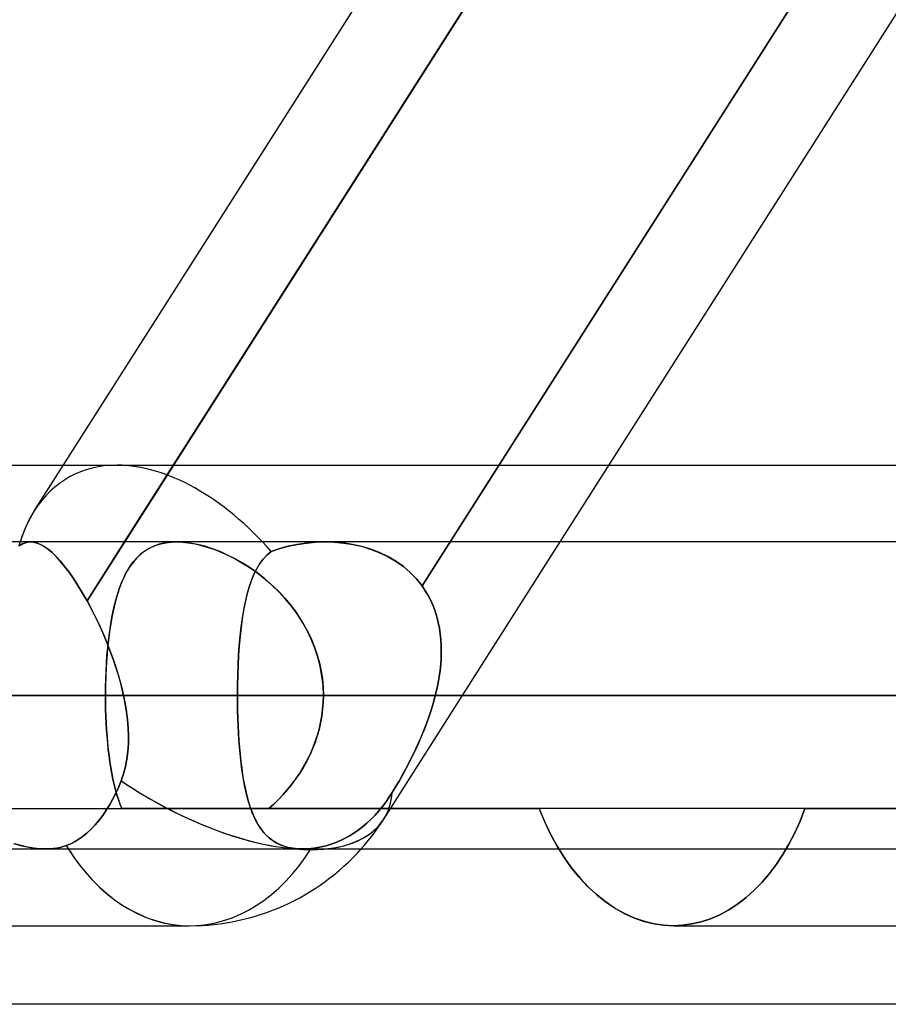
# Model space of a CAD drawing. Header units: millimetres. Extents: x -215 to 215, y -82 to 97.
# Tile 43 of 73: x 39.41 to 43.9, y 14.82 to 19.9. Entities that reach past the tile are written whole.
import ezdxf

# ---------------------------------------------------------------- set-up
doc = ezdxf.new("R2010")
doc.units = ezdxf.units.MM
doc.layers.add('MAIN-1', color=7, linetype='Continuous')
doc.layers.add('MAIN-2', color=7, linetype='Continuous')

msp = doc.modelspace()

# ---------------------------------------------------------------- linework, layer by layer
at = {"layer": 'MAIN-1'}
for p, q in [((39.4897, 17.3654), (43.9813, 24.4188)), ((39.9556, 17.2037), (44.5501, 24.4188)), ((42.2055, 17.2037), (46.7999, 24.4187)), ((32.6922, 17.6), (39.6392, 17.6)), ((42.4578, 17.6), (44.6826, 17.6)), ((119.8772, 17.2037), (-119.8772, 17.2037)), ((120.621, 16.4112), (-120.621, 16.4112)), ((43.9005, 16.4112), (40.5382, 16.4112)), ((-119.8772, 15.6188), (119.8772, 15.6188)), ((42.1982, 15.6188), (42.2328, 15.5647)), ((42.2328, 15.5647), (42.2699, 15.5139)), ((42.2699, 15.5139), (42.3097, 15.4659)), ((42.3097, 15.4659), (42.3519, 15.4212)), ((42.3519, 15.4212), (42.3963, 15.3802)), ((42.3963, 15.3802), (42.4426, 15.3434)), ((42.4426, 15.3434), (42.4904, 15.3112)), ((42.4904, 15.3112), (42.5396, 15.284)), ((42.5396, 15.284), (42.5896, 15.2618)), ((42.5896, 15.2618), (42.6401, 15.2445)), ((37.7469, 15.2225), (40.2915, 15.2225)), ((42.6401, 15.2445), (42.6907, 15.2323)), ((42.6907, 15.2323), (42.7409, 15.2249)), ((42.7409, 15.2249), (42.7904, 15.2225)), ((42.7904, 15.2225), (45.3349, 15.2225)), ((57.06, 14.8169), (-57.06, 14.8169))]:
    msp.add_line(p, q, dxfattribs=at)
msp.add_arc((40.2915, 16.4112), 1.1887, 270, 318.1876, dxfattribs=at)
for major_axis, ratio, start_param, end_param in [((0.6193, -1.1286), 0.602954, -2.819746, -2.620053), ((0, -1.1887), 0.707107, -0.841071, 0), ((-1.0027, 0.6385), 0.473194, 2.415444, 2.589555)]:
    msp.add_ellipse((40.2915, 16.4112), major_axis=major_axis, ratio=ratio, start_param=start_param, end_param=end_param, dxfattribs=at)
at = {"layer": 'MAIN-2'}
for p, q in [((41.492, 16.9766), (46.348, 24.6021)), ((46.348, 24.6021), (41.492, 16.9766)), ((44.6316, 24.5468), (39.7616, 16.8992)), ((39.6392, 17.6), (39.9172, 17.6)), ((39.9172, 17.6), (42.4578, 17.6)), ((39.4189, 17.1894), (39.4093, 17.1835)), ((39.4093, 17.1835), (39.4189, 17.1894)), ((39.4189, 17.1894), (39.4285, 17.1944)), ((39.4285, 17.1943), (39.4189, 17.1894)), ((39.4382, 17.1983), (39.4285, 17.1943)), ((39.4285, 17.1944), (39.4382, 17.1983)), ((39.4481, 17.2012), (39.4382, 17.1983)), ((39.4382, 17.1983), (39.4481, 17.2012)), ((39.458, 17.203), (39.4481, 17.2012)), ((39.4481, 17.2012), (39.458, 17.203)), ((39.4682, 17.2037), (39.458, 17.203)), ((39.458, 17.203), (39.4682, 17.2037)), ((39.4853, 17.2025), (39.4682, 17.2037)), ((39.4682, 17.2037), (39.4854, 17.2025)), ((39.503, 17.1982), (39.4853, 17.2025)), ((39.4854, 17.2025), (39.5032, 17.1982)), ((39.5215, 17.1907), (39.503, 17.1982)), ((39.5032, 17.1982), (39.5216, 17.1906)), ((39.5406, 17.18), (39.5215, 17.1907)), ((39.5216, 17.1906), (39.5407, 17.1799)), ((39.7616, 16.8992), (39.9556, 17.2037)), ((40.1066, 17.1824), (40.082, 17.1707)), ((40.0951, 17.1774), (40.118, 17.1868)), ((40.1333, 17.1917), (40.1066, 17.1824)), ((40.118, 17.1868), (40.1425, 17.1942)), ((40.1619, 17.1984), (40.1333, 17.1917)), ((40.1425, 17.1942), (40.1684, 17.1995)), ((40.1923, 17.2024), (40.1619, 17.1984)), ((40.1684, 17.1995), (40.1957, 17.2027)), ((40.2244, 17.2038), (40.1923, 17.2024)), ((40.1957, 17.2027), (40.2244, 17.2038)), ((40.2244, 17.2038), (40.2547, 17.2027)), ((40.2585, 17.2024), (40.2244, 17.2038)), ((40.2547, 17.2027), (40.2863, 17.1993)), ((40.2944, 17.1981), (40.2585, 17.2024)), ((40.2863, 17.1993), (40.3193, 17.1937)), ((40.3319, 17.191), (40.2944, 17.1981)), ((40.3193, 17.1937), (40.353, 17.1859)), ((40.3702, 17.1812), (40.3319, 17.191)), ((40.353, 17.1859), (40.3873, 17.176)), ((40.409, 17.1687), (40.3702, 17.1812)), ((40.801, 17.1814), (40.7565, 17.1695)), ((40.7569, 17.1696), (40.8017, 17.1815)), ((40.8463, 17.1908), (40.801, 17.1814)), ((40.8017, 17.1815), (40.8474, 17.191)), ((40.8921, 17.1976), (40.8463, 17.1908)), ((40.8474, 17.191), (40.8942, 17.1979)), ((40.9383, 17.202), (40.8921, 17.1976)), ((40.8942, 17.1979), (40.9415, 17.2022)), ((40.9846, 17.2037), (40.9383, 17.202)), ((40.9415, 17.2022), (40.9893, 17.2038)), ((41.0347, 17.2026), (40.9846, 17.2037)), ((40.9893, 17.2038), (41.0385, 17.2024)), ((44.5599, 17.2037), (40.9921, 17.2037)), ((41.0844, 17.1984), (41.0347, 17.2026)), ((41.0385, 17.2024), (41.0875, 17.198)), ((41.1333, 17.1909), (41.0844, 17.1984)), ((41.0875, 17.198), (41.1361, 17.1904)), ((41.1812, 17.1803), (41.1333, 17.1909)), ((41.1361, 17.1904), (41.1836, 17.1796)), ((41.2942, 15.7727), (42.2055, 17.2037)), ((39.5603, 17.166), (39.5406, 17.18)), ((39.5407, 17.1799), (39.5604, 17.1659)), ((39.5806, 17.1487), (39.5603, 17.166)), ((39.5604, 17.1659), (39.5807, 17.1487)), ((39.6017, 17.1282), (39.5806, 17.1487)), ((39.5807, 17.1487), (39.6017, 17.1281)), ((40.0182, 17.1215), (40.0353, 17.1381)), ((40.0381, 17.1405), (40.0187, 17.1222)), ((40.0353, 17.1381), (40.0538, 17.153)), ((40.0591, 17.1567), (40.0381, 17.1405)), ((40.0538, 17.153), (40.0737, 17.1661)), ((40.082, 17.1707), (40.0591, 17.1567)), ((40.0737, 17.1661), (40.0951, 17.1774)), ((40.3873, 17.176), (40.422, 17.1641)), ((40.4483, 17.1537), (40.409, 17.1687)), ((40.422, 17.1641), (40.4569, 17.1501)), ((40.4876, 17.1362), (40.4483, 17.1537)), ((40.4569, 17.1501), (40.492, 17.1341)), ((40.5269, 17.1164), (40.4876, 17.1362)), ((40.492, 17.1341), (40.5269, 17.1163)), ((40.6908, 17.1362), (40.6708, 17.1144)), ((40.6717, 17.1156), (40.6913, 17.1367)), ((40.713, 17.1551), (40.6908, 17.1362)), ((40.6913, 17.1367), (40.713, 17.1551)), ((40.713, 17.1551), (40.7569, 17.1696)), ((40.7565, 17.1695), (40.713, 17.1551)), ((41.2277, 17.1663), (41.1812, 17.1803)), ((41.1836, 17.1796), (41.2298, 17.1656)), ((41.2727, 17.149), (41.2277, 17.1663)), ((41.2298, 17.1656), (41.2744, 17.1483)), ((41.3158, 17.1284), (41.2727, 17.149)), ((41.2744, 17.1483), (41.3172, 17.1276)), ((39.6234, 17.1043), (39.6017, 17.1282)), ((39.6017, 17.1281), (39.6235, 17.1042)), ((39.6457, 17.0773), (39.6234, 17.1043)), ((39.6235, 17.1042), (39.6457, 17.0773)), ((39.9737, 17.0624), (39.9874, 17.0837)), ((40.0009, 17.1017), (39.9843, 17.0791)), ((39.9874, 17.0837), (40.0022, 17.1034)), ((40.0187, 17.1222), (40.0009, 17.1017)), ((40.0022, 17.1034), (40.0182, 17.1215)), ((40.5659, 17.0941), (40.5269, 17.1164)), ((40.5269, 17.1163), (40.5616, 17.0967)), ((40.5616, 17.0967), (40.5958, 17.0753)), ((40.6047, 17.0694), (40.5659, 17.0941)), ((40.6528, 17.09), (40.6366, 17.0629)), ((40.6381, 17.0657), (40.6541, 17.0919)), ((40.6708, 17.1144), (40.6528, 17.09)), ((40.6541, 17.0919), (40.6717, 17.1156)), ((41.3568, 17.1043), (41.3158, 17.1284)), ((41.3172, 17.1276), (41.3579, 17.1036)), ((41.3953, 17.0769), (41.3568, 17.1043)), ((41.3579, 17.1036), (41.3961, 17.0763)), ((39.6684, 17.0473), (39.6457, 17.0773)), ((39.6457, 17.0773), (39.6684, 17.0473)), ((39.6914, 17.0144), (39.6684, 17.0473)), ((39.6684, 17.0473), (39.6914, 17.0144)), ((39.949, 17.0151), (39.9609, 17.0395)), ((39.9689, 17.0543), (39.9547, 17.0273)), ((39.9609, 17.0395), (39.9737, 17.0624)), ((39.9843, 17.0791), (39.9689, 17.0543)), ((40.5958, 17.0753), (40.6294, 17.0522)), ((40.6429, 17.0423), (40.6047, 17.0694)), ((40.6221, 17.0333), (40.6092, 17.0013)), ((40.6107, 17.0052), (40.6237, 17.0367)), ((40.6366, 17.0629), (40.6221, 17.0333)), ((40.6237, 17.0367), (40.6381, 17.0657)), ((40.6294, 17.0522), (40.6622, 17.0275)), ((40.6803, 17.0129), (40.6429, 17.0423)), ((41.4308, 17.0465), (41.3953, 17.0769)), ((41.3961, 17.0763), (41.4313, 17.046)), ((41.4631, 17.013), (41.4308, 17.0465)), ((41.4313, 17.046), (41.4633, 17.0127)), ((39.7147, 16.9786), (39.6914, 17.0144)), ((39.6914, 17.0144), (39.7147, 16.9786)), ((39.7382, 16.94), (39.7147, 16.9786)), ((39.7147, 16.9786), (39.7382, 16.9401)), ((39.9278, 16.9619), (39.938, 16.9893)), ((39.9416, 16.9983), (39.9296, 16.9671)), ((39.938, 16.9893), (39.949, 17.0151)), ((39.9547, 17.0273), (39.9416, 16.9983)), ((40.6092, 17.0013), (40.5977, 16.9669)), ((40.599, 16.9711), (40.6107, 17.0052)), ((40.6622, 17.0275), (40.6942, 17.0012)), ((40.7166, 16.9811), (40.6803, 17.0129)), ((40.6942, 17.0012), (40.7251, 16.9733)), ((40.7517, 16.9471), (40.7166, 16.9811)), ((41.4921, 16.9766), (41.4631, 17.013)), ((41.4633, 17.0127), (41.4921, 16.9766)), ((39.7382, 16.9401), (39.7616, 16.8992)), ((39.7616, 16.8992), (39.7382, 16.94)), ((39.9186, 16.934), (39.9086, 16.8988)), ((39.9097, 16.9031), (39.9184, 16.9332)), ((39.9184, 16.9332), (39.9278, 16.9619)), ((39.9296, 16.9671), (39.9186, 16.934)), ((40.5874, 16.9303), (40.5783, 16.8915)), ((40.5792, 16.8955), (40.5885, 16.9345)), ((40.5977, 16.9669), (40.5874, 16.9303)), ((40.5885, 16.9345), (40.599, 16.9711)), ((40.7251, 16.9733), (40.7548, 16.9439)), ((40.7853, 16.9109), (40.7517, 16.9471)), ((40.7548, 16.9439), (40.7833, 16.9131)), ((41.4921, 16.9766), (41.5084, 16.9523)), ((41.5084, 16.9523), (41.4921, 16.9766)), ((41.5084, 16.9523), (41.5234, 16.9269)), ((41.5234, 16.927), (41.5084, 16.9523)), ((41.5369, 16.9008), (41.5234, 16.927)), ((41.5234, 16.9269), (41.5369, 16.9007)), ((39.7827, 16.86), (39.7616, 16.8992)), ((39.7616, 16.8992), (39.7827, 16.8601)), ((39.9086, 16.8988), (39.8995, 16.8618)), ((39.9018, 16.8717), (39.9097, 16.9031)), ((40.5783, 16.8915), (40.5703, 16.8506)), ((40.571, 16.8542), (40.5792, 16.8955)), ((40.7833, 16.9131), (40.8103, 16.8809)), ((40.8169, 16.8726), (40.7853, 16.9109)), ((40.8103, 16.8809), (40.8358, 16.8474)), ((41.5488, 16.8738), (41.5369, 16.9008)), ((41.5369, 16.9007), (41.5489, 16.8737)), ((39.7827, 16.8601), (39.8034, 16.8194)), ((39.8034, 16.8193), (39.7827, 16.86)), ((39.888, 16.805), (39.8946, 16.839)), ((39.8995, 16.8618), (39.8913, 16.823)), ((39.8946, 16.839), (39.9018, 16.8717)), ((40.5703, 16.8506), (40.5633, 16.8077)), ((40.5638, 16.8108), (40.571, 16.8542)), ((40.8463, 16.8325), (40.8169, 16.8726)), ((40.8358, 16.8474), (40.8597, 16.8125)), ((40.8733, 16.7907), (40.8463, 16.8325)), ((41.5592, 16.8461), (41.5488, 16.8738)), ((41.5489, 16.8737), (41.5593, 16.846)), ((41.5681, 16.8178), (41.5592, 16.8461)), ((41.5593, 16.846), (41.5682, 16.8175)), ((39.8034, 16.8194), (39.8236, 16.7773)), ((39.8236, 16.7772), (39.8034, 16.8193)), ((39.8236, 16.7773), (39.8432, 16.7339)), ((39.8432, 16.7338), (39.8236, 16.7772)), ((39.8841, 16.7824), (39.8777, 16.7402)), ((39.882, 16.7698), (39.888, 16.805)), ((39.8913, 16.823), (39.8841, 16.7824)), ((40.5633, 16.8077), (40.5573, 16.7629)), ((40.5576, 16.7656), (40.5638, 16.8108)), ((40.8597, 16.8125), (40.8818, 16.7764)), ((40.8978, 16.7473), (40.8733, 16.7907)), ((40.8818, 16.7764), (40.902, 16.7391)), ((41.5756, 16.7887), (41.5681, 16.8178)), ((41.5682, 16.8175), (41.5756, 16.7885)), ((41.5816, 16.7591), (41.5756, 16.7887)), ((41.5756, 16.7885), (41.5816, 16.7588)), ((39.8432, 16.7339), (39.862, 16.6895)), ((39.8621, 16.6893), (39.8432, 16.7338)), ((39.8777, 16.7402), (39.8721, 16.6964)), ((39.8721, 16.6958), (39.8767, 16.7334)), ((39.8767, 16.7334), (39.882, 16.7698)), ((40.5573, 16.7629), (40.5521, 16.7162)), ((40.5524, 16.7186), (40.5576, 16.7656)), ((40.9195, 16.7022), (40.8978, 16.7473)), ((40.902, 16.7391), (40.9202, 16.7007)), ((41.5861, 16.7288), (41.5816, 16.7591)), ((41.5816, 16.7588), (41.5862, 16.7286)), ((41.5893, 16.6981), (41.5861, 16.7288)), ((41.5862, 16.7286), (41.5893, 16.6978)), ((39.862, 16.6895), (39.8799, 16.6442)), ((39.88, 16.644), (39.8621, 16.6893)), ((39.8721, 16.6964), (39.8674, 16.6511)), ((39.868, 16.6572), (39.8721, 16.6958)), ((40.5521, 16.7162), (40.5478, 16.6679)), ((40.548, 16.6699), (40.5524, 16.7186)), ((40.9383, 16.6558), (40.9195, 16.7022)), ((40.9202, 16.7007), (40.9362, 16.6613)), ((41.591, 16.667), (41.5893, 16.6981)), ((41.5893, 16.6978), (41.591, 16.6667)), ((39.8674, 16.6511), (39.8636, 16.6047)), ((39.8645, 16.6175), (39.868, 16.6572)), ((39.8799, 16.6442), (39.8967, 16.5983)), ((39.8968, 16.5982), (39.88, 16.644)), ((40.5478, 16.6679), (40.5443, 16.6184)), ((40.5444, 16.6197), (40.548, 16.6699)), ((40.9362, 16.6613), (40.95, 16.621)), ((40.9538, 16.6083), (40.9383, 16.6558)), ((41.5905, 16.604), (41.5914, 16.6356)), ((41.5914, 16.6354), (41.5905, 16.6038)), ((41.5914, 16.6356), (41.591, 16.667)), ((41.591, 16.6667), (41.5914, 16.6354)), ((39.8595, 16.5364), (39.8617, 16.5773)), ((39.8636, 16.6047), (39.8606, 16.5574)), ((39.8617, 16.5773), (39.8645, 16.6175)), ((39.8967, 16.5983), (39.9123, 16.552)), ((39.9123, 16.5518), (39.8968, 16.5982)), ((40.5443, 16.6184), (40.5416, 16.5678)), ((40.5417, 16.5686), (40.5444, 16.6197)), ((40.95, 16.621), (40.9614, 16.58)), ((40.9661, 16.56), (40.9538, 16.6083)), ((40.9614, 16.58), (40.9704, 16.5383)), ((41.5849, 16.5401), (41.5883, 16.5721)), ((41.5883, 16.5719), (41.5849, 16.5399)), ((41.5883, 16.5721), (41.5905, 16.604)), ((41.5905, 16.6038), (41.5883, 16.5719)), ((39.858, 16.4951), (39.8595, 16.5364)), ((39.8606, 16.5574), (39.8584, 16.5093)), ((39.9123, 16.552), (39.9265, 16.5052)), ((39.9266, 16.5051), (39.9123, 16.5518)), ((40.5397, 16.5167), (40.5417, 16.5686)), ((40.5416, 16.5678), (40.5397, 16.5164)), ((40.9749, 16.5109), (40.9661, 16.56)), ((40.9704, 16.5383), (40.9769, 16.4963)), ((41.5804, 16.508), (41.5849, 16.5401)), ((41.5849, 16.5399), (41.5804, 16.5078)), ((39.857, 16.4534), (39.858, 16.4951)), ((39.8584, 16.5093), (39.8572, 16.4606)), ((39.9265, 16.5052), (39.9392, 16.4583)), ((39.9393, 16.4582), (39.9266, 16.5051)), ((40.5386, 16.4642), (40.5397, 16.5167)), ((40.5397, 16.5164), (40.5386, 16.4641)), ((40.9803, 16.4613), (40.9749, 16.5109)), ((40.9769, 16.4963), (40.9808, 16.4539)), ((41.5681, 16.4435), (41.5748, 16.4758)), ((41.5748, 16.4757), (41.5681, 16.4435)), ((41.5748, 16.4758), (41.5804, 16.508)), ((41.5804, 16.5078), (41.5748, 16.4757)), ((39.8572, 16.4606), (39.8567, 16.4112)), ((39.8567, 16.4112), (39.857, 16.4534)), ((39.9392, 16.4583), (39.9503, 16.4112)), ((39.9503, 16.4112), (39.9393, 16.4582)), ((40.5382, 16.4112), (40.5386, 16.4642)), ((40.5386, 16.4641), (40.5382, 16.4112)), ((40.9821, 16.4112), (40.9803, 16.4613)), ((40.9808, 16.4539), (40.9821, 16.4112)), ((41.5681, 16.4435), (41.5604, 16.4112)), ((41.5604, 16.4112), (41.5681, 16.4435)), ((-120.621, 16.4112), (120.621, 16.4112)), ((-119.5736, 16.4112), (119.5736, 16.4112)), ((40.5382, 16.4112), (-40.5382, 16.4112)), ((-39.9503, 16.4112), (39.9503, 16.4112)), ((39.9503, 16.4112), (-39.9503, 16.4112)), ((40.5382, 16.4112), (36.0512, 16.4112)), ((36.0512, 16.4112), (40.5382, 16.4112)), ((38.5059, 16.4112), (39.8567, 16.4112)), ((39.8567, 16.4112), (38.5059, 16.4112)), ((43.9005, 16.4112), (39.4135, 16.4112)), ((39.4135, 16.4112), (43.9005, 16.4112)), ((51.8295, 16.4112), (39.8567, 16.4112)), ((39.857, 16.3751), (39.8567, 16.4112)), ((39.8567, 16.4112), (39.8569, 16.3752)), ((39.8567, 16.4112), (51.8295, 16.4112)), ((39.8569, 16.3752), (39.8576, 16.3395)), ((39.8576, 16.3392), (39.857, 16.3751)), ((39.9587, 16.3693), (39.9503, 16.4112)), ((39.9503, 16.4112), (39.9587, 16.3693)), ((39.9655, 16.3275), (39.9587, 16.3693)), ((39.9587, 16.3693), (39.9656, 16.3274)), ((43.9005, 16.4112), (40.5382, 16.4112)), ((40.5382, 16.4112), (43.9005, 16.4112)), ((40.5382, 16.4112), (40.5384, 16.3718)), ((40.5384, 16.3721), (40.5382, 16.4112)), ((40.539, 16.3332), (40.5384, 16.3721)), ((40.5384, 16.3718), (40.539, 16.3326)), ((40.9812, 16.3758), (40.9785, 16.3405)), ((40.9785, 16.3405), (40.9812, 16.3758)), ((40.9821, 16.4112), (40.9812, 16.3758)), ((40.9812, 16.3758), (40.9821, 16.4112)), ((40.9821, 16.4112), (53.4145, 16.4112)), ((53.4145, 16.4112), (40.9821, 16.4112)), ((40.9821, 16.4112), (45.4811, 16.4112)), ((45.4811, 16.4112), (40.9821, 16.4112)), ((41.5508, 16.3757), (41.5401, 16.3402)), ((41.5402, 16.3404), (41.5508, 16.3758)), ((41.5604, 16.4112), (41.5508, 16.3757)), ((41.5508, 16.3758), (41.5604, 16.4112)), ((41.5604, 16.4112), (45.1139, 16.4112)), ((45.1139, 16.4112), (41.5604, 16.4112)), ((39.8576, 16.3395), (39.8588, 16.304)), ((39.8588, 16.3037), (39.8576, 16.3392)), ((39.9707, 16.2858), (39.9655, 16.3275)), ((39.9656, 16.3274), (39.9707, 16.2857)), ((40.5401, 16.2948), (40.539, 16.3332)), ((40.539, 16.3326), (40.5401, 16.2938)), ((40.9785, 16.3405), (40.974, 16.3055)), ((40.974, 16.3054), (40.9785, 16.3405)), ((41.5401, 16.3402), (41.5284, 16.3048)), ((41.5286, 16.3051), (41.5402, 16.3404)), ((39.8588, 16.304), (39.8604, 16.2689)), ((39.8604, 16.2685), (39.8588, 16.3037)), ((39.8604, 16.2689), (39.8624, 16.2342)), ((39.8624, 16.2338), (39.8604, 16.2685)), ((39.9741, 16.2444), (39.9707, 16.2858)), ((39.9707, 16.2857), (39.9741, 16.2443)), ((40.5415, 16.2567), (40.5401, 16.2948)), ((40.5401, 16.2938), (40.5416, 16.2552)), ((40.9598, 16.236), (40.9678, 16.2705)), ((40.9678, 16.2708), (40.9599, 16.2364)), ((40.974, 16.3055), (40.9678, 16.2708)), ((40.9678, 16.2705), (40.974, 16.3054)), ((41.5158, 16.2695), (41.5023, 16.2345)), ((41.5025, 16.235), (41.516, 16.2699)), ((41.5284, 16.3048), (41.5158, 16.2695)), ((41.516, 16.2699), (41.5286, 16.3051)), ((39.8624, 16.2342), (39.8649, 16.1998)), ((39.865, 16.1995), (39.8624, 16.2338)), ((39.9756, 16.2033), (39.9741, 16.2444)), ((39.9741, 16.2443), (39.9756, 16.2032)), ((40.5434, 16.2192), (40.5415, 16.2567)), ((40.5416, 16.2552), (40.5436, 16.2171)), ((40.5457, 16.1822), (40.5434, 16.2192)), ((40.5436, 16.2171), (40.5459, 16.1795)), ((40.9501, 16.2019), (40.9598, 16.236)), ((40.9599, 16.2364), (40.9503, 16.2024)), ((41.5023, 16.2345), (41.488, 16.1997)), ((41.4883, 16.2003), (41.5025, 16.235)), ((39.8649, 16.1998), (39.8679, 16.166)), ((39.868, 16.1657), (39.865, 16.1995)), ((39.8679, 16.166), (39.8713, 16.1329)), ((39.8714, 16.1325), (39.868, 16.1657)), ((39.975, 16.1627), (39.9756, 16.2033)), ((39.9756, 16.2032), (39.975, 16.1626)), ((40.5485, 16.1458), (40.5457, 16.1822)), ((40.5459, 16.1795), (40.5488, 16.1425)), ((40.926, 16.1355), (40.9389, 16.1684)), ((40.9391, 16.1689), (40.9262, 16.1358)), ((40.9389, 16.1684), (40.9501, 16.2019)), ((40.9503, 16.2024), (40.9391, 16.1689)), ((41.473, 16.1653), (41.4574, 16.1312)), ((41.4577, 16.1318), (41.4733, 16.1659)), ((41.488, 16.1997), (41.473, 16.1653)), ((41.4733, 16.1659), (41.4883, 16.2003)), ((39.8713, 16.1329), (39.8752, 16.1005)), ((39.8753, 16.1001), (39.8714, 16.1325)), ((39.9671, 16.0831), (39.9722, 16.1226)), ((39.9722, 16.1225), (39.9671, 16.0831)), ((39.9722, 16.1226), (39.975, 16.1627)), ((39.975, 16.1626), (39.9722, 16.1225)), ((40.5518, 16.1101), (40.5485, 16.1458)), ((40.5488, 16.1425), (40.5521, 16.1064)), ((40.9117, 16.1032), (40.926, 16.1355)), ((40.9262, 16.1358), (40.9118, 16.1034)), ((41.4574, 16.1312), (41.4412, 16.0975)), ((41.4415, 16.0981), (41.4577, 16.1318)), ((39.8752, 16.1005), (39.8795, 16.069)), ((39.8796, 16.0685), (39.8753, 16.1001)), ((39.8795, 16.069), (39.8843, 16.0384)), ((39.8844, 16.0378), (39.8796, 16.0685)), ((39.9671, 16.0831), (39.9596, 16.0446)), ((39.9597, 16.0446), (39.9671, 16.0831)), ((40.5554, 16.0753), (40.5518, 16.1101)), ((40.5521, 16.1064), (40.5559, 16.0712)), ((40.5596, 16.0415), (40.5554, 16.0753)), ((40.5559, 16.0712), (40.5602, 16.037)), ((40.8787, 16.0408), (40.8959, 16.0716)), ((40.896, 16.0718), (40.8788, 16.041)), ((40.8959, 16.0716), (40.9117, 16.1032)), ((40.9118, 16.1034), (40.896, 16.0718)), ((41.4246, 16.0645), (41.4077, 16.032)), ((41.4079, 16.0325), (41.4249, 16.065)), ((41.4412, 16.0975), (41.4246, 16.0645)), ((41.4249, 16.065), (41.4415, 16.0981)), ((39.8843, 16.0384), (39.8896, 16.0086)), ((39.8897, 16.008), (39.8844, 16.0378)), ((39.9497, 16.0072), (39.9597, 16.0446)), ((39.9596, 16.0446), (39.9497, 16.0072)), ((40.5642, 16.0087), (40.5596, 16.0415)), ((40.5602, 16.037), (40.565, 16.0038)), ((40.8602, 16.0108), (40.8787, 16.0408)), ((40.8788, 16.041), (40.8603, 16.0109)), ((41.4077, 16.032), (41.3905, 16.0003)), ((41.3906, 16.0007), (41.4079, 16.0325)), ((39.8896, 16.0086), (39.8953, 15.9798)), ((39.8954, 15.9792), (39.8897, 16.008)), ((39.8953, 15.9798), (39.9016, 15.9519)), ((39.9017, 15.9512), (39.8954, 15.9792)), ((39.9373, 15.9708), (39.9233, 15.9366)), ((39.9233, 15.9366), (39.9373, 15.9708)), ((39.9373, 15.9708), (39.9497, 16.0072)), ((39.9497, 16.0072), (39.9373, 15.9708)), ((40.5694, 15.977), (40.5642, 16.0087)), ((40.565, 16.0038), (40.5704, 15.9717)), ((40.5751, 15.9464), (40.5694, 15.977)), ((40.5704, 15.9717), (40.5763, 15.9406)), ((40.8406, 15.9818), (40.8197, 15.9535)), ((40.8197, 15.9535), (40.8405, 15.9817)), ((40.8405, 15.9817), (40.8602, 16.0108)), ((40.8603, 16.0109), (40.8406, 15.9818)), ((41.373, 15.9694), (41.3554, 15.9392)), ((41.3555, 15.9394), (41.3732, 15.9696)), ((41.3905, 16.0003), (41.373, 15.9694)), ((41.3732, 15.9696), (41.3906, 16.0007)), ((39.9016, 15.9519), (39.9083, 15.9249)), ((39.9084, 15.9243), (39.9017, 15.9512)), ((39.9083, 15.9249), (39.9155, 15.8989)), ((39.9157, 15.8983), (39.9084, 15.9243)), ((39.9233, 15.9366), (39.9086, 15.9041)), ((39.9086, 15.9041), (39.9233, 15.9366)), ((40.5815, 15.9168), (40.5751, 15.9464)), ((40.5763, 15.9406), (40.5829, 15.9108)), ((40.5884, 15.8885), (40.5815, 15.9168)), ((40.5829, 15.9108), (40.59, 15.8823)), ((40.7976, 15.9261), (40.7746, 15.8996)), ((40.7748, 15.8999), (40.7977, 15.9262)), ((40.8197, 15.9535), (40.7976, 15.9261)), ((40.7977, 15.9262), (40.8197, 15.9535)), ((41.3378, 15.9099), (41.3555, 15.9394)), ((41.3554, 15.9392), (41.3378, 15.9099)), ((39.8932, 15.8736), (39.8776, 15.8455)), ((39.8776, 15.8455), (39.8932, 15.8736)), ((39.9086, 15.9041), (39.8932, 15.8736)), ((39.8932, 15.8736), (39.9086, 15.9041)), ((39.9155, 15.8989), (39.9233, 15.8739)), ((39.9234, 15.8734), (39.9157, 15.8983)), ((39.9233, 15.8739), (39.9316, 15.8498)), ((39.9317, 15.8496), (39.9234, 15.8734)), ((40.5959, 15.8614), (40.5884, 15.8885)), ((40.59, 15.8823), (40.5978, 15.8551)), ((40.6042, 15.8355), (40.5959, 15.8614)), ((40.7506, 15.8743), (40.7259, 15.85)), ((40.7261, 15.8502), (40.7509, 15.8745)), ((40.7746, 15.8996), (40.7506, 15.8743)), ((40.7509, 15.8745), (40.7748, 15.8999)), ((41.2871, 15.8373), (41.3044, 15.86)), ((41.3044, 15.86), (41.2871, 15.8373)), ((41.3044, 15.86), (41.3212, 15.8842)), ((41.3212, 15.8842), (41.3044, 15.86)), ((41.3212, 15.8842), (41.3378, 15.9099)), ((41.3378, 15.9099), (41.3212, 15.8842)), ((38.5181, 15.8269), (42.0975, 15.8269)), ((39.8609, 15.8185), (39.843, 15.7921)), ((39.843, 15.7921), (39.8609, 15.8185)), ((39.8776, 15.8455), (39.8609, 15.8185)), ((39.8609, 15.8185), (39.8776, 15.8455)), ((39.9316, 15.8498), (39.9406, 15.8269)), ((39.9406, 15.8269), (39.9317, 15.8496)), ((52.0867, 15.8269), (39.9406, 15.8269)), ((40.5978, 15.8551), (40.6063, 15.8293)), ((40.6132, 15.8108), (40.6042, 15.8355)), ((40.6063, 15.8293), (40.6155, 15.8049)), ((40.6229, 15.7874), (40.6132, 15.8108)), ((40.7005, 15.8269), (40.7261, 15.8502)), ((40.7259, 15.85), (40.7005, 15.8269)), ((43.4698, 15.8269), (40.7005, 15.8269)), ((41.2491, 15.7932), (41.2687, 15.815)), ((41.2687, 15.815), (41.2491, 15.7932)), ((41.2687, 15.815), (41.2871, 15.8373)), ((41.2871, 15.8373), (41.2687, 15.815)), ((42.1257, 15.7591), (42.0975, 15.8269)), ((42.0975, 15.8269), (42.1126, 15.7897)), ((43.4698, 15.8269), (43.4444, 15.763)), ((43.4444, 15.763), (43.4698, 15.8269)), ((43.4698, 15.8269), (57.06, 15.8269)), ((39.8239, 15.7669), (39.804, 15.7434)), ((39.804, 15.7434), (39.8239, 15.7669)), ((39.843, 15.7921), (39.8239, 15.7669)), ((39.8239, 15.7669), (39.843, 15.7921)), ((40.6155, 15.8049), (40.6254, 15.782)), ((40.6335, 15.7654), (40.6229, 15.7874)), ((40.6254, 15.782), (40.6362, 15.7605)), ((40.6451, 15.7447), (40.6335, 15.7654)), ((40.6362, 15.7605), (40.6477, 15.7404)), ((41.207, 15.7522), (41.2285, 15.7721)), ((41.2285, 15.7721), (41.207, 15.7522)), ((41.2285, 15.7721), (41.2491, 15.7932)), ((41.2491, 15.7932), (41.2285, 15.7721)), ((42.1126, 15.7897), (42.1283, 15.7533)), ((42.1563, 15.6946), (42.1257, 15.7591)), ((43.4444, 15.763), (43.4168, 15.702)), ((43.4168, 15.702), (43.4444, 15.763)), ((39.7835, 15.7219), (39.7628, 15.7026)), ((39.7628, 15.7026), (39.7835, 15.7219)), ((39.804, 15.7434), (39.7835, 15.7219)), ((39.7835, 15.7219), (39.804, 15.7434)), ((40.6576, 15.7255), (40.6451, 15.7447)), ((40.6477, 15.7404), (40.6602, 15.7219)), ((40.6711, 15.7077), (40.6576, 15.7255)), ((40.6602, 15.7219), (40.6736, 15.7047)), ((40.6858, 15.6913), (40.6711, 15.7077)), ((41.1397, 15.7007), (41.1624, 15.7163)), ((41.1624, 15.7163), (41.1397, 15.7007)), ((41.1624, 15.7163), (41.1849, 15.7335)), ((41.1849, 15.7335), (41.1624, 15.7163)), ((41.1849, 15.7335), (41.207, 15.7522)), ((41.207, 15.7522), (41.1849, 15.7335)), ((42.1283, 15.7533), (42.1447, 15.7179)), ((42.1447, 15.7179), (42.1619, 15.6837)), ((39.6999, 15.6575), (39.6774, 15.6458)), ((39.6774, 15.6458), (39.6999, 15.6575)), ((39.7216, 15.6708), (39.6999, 15.6575)), ((39.6999, 15.6575), (39.7216, 15.6708)), ((39.7421, 15.6856), (39.7216, 15.6708)), ((39.7216, 15.6708), (39.7421, 15.6856)), ((39.7628, 15.7026), (39.7421, 15.6856)), ((39.7421, 15.6856), (39.7628, 15.7026)), ((40.6736, 15.7047), (40.6881, 15.689)), ((40.7016, 15.6765), (40.6858, 15.6913)), ((40.6881, 15.689), (40.7037, 15.6747)), ((40.7186, 15.6633), (40.7016, 15.6765)), ((40.7037, 15.6747), (40.7206, 15.6619)), ((40.7369, 15.6517), (40.7186, 15.6633)), ((40.7206, 15.6619), (40.7388, 15.6507)), ((41.0472, 15.6524), (41.0714, 15.6628)), ((41.0714, 15.6628), (41.0472, 15.6524)), ((41.0714, 15.6628), (41.0947, 15.6742)), ((41.0947, 15.6742), (41.0714, 15.6628)), ((41.0947, 15.6742), (41.1171, 15.6866)), ((41.1171, 15.6866), (41.0947, 15.6742)), ((41.1171, 15.6866), (41.1397, 15.7007)), ((41.1397, 15.7007), (41.1171, 15.6866)), ((42.1892, 15.634), (42.1563, 15.6946)), ((42.1619, 15.6837), (42.1798, 15.6506)), ((43.4168, 15.702), (43.3871, 15.6444)), ((43.3871, 15.6444), (43.4168, 15.702)), ((39.382, 15.6469), (39.4173, 15.6369)), ((39.4207, 15.6361), (39.3862, 15.6456)), ((39.4173, 15.6369), (39.452, 15.629)), ((39.4545, 15.6285), (39.4207, 15.6361)), ((39.452, 15.629), (39.4857, 15.6233)), ((39.4873, 15.6231), (39.4545, 15.6285)), ((39.4857, 15.6233), (39.518, 15.6199)), ((39.5189, 15.6198), (39.4873, 15.6231)), ((39.518, 15.6199), (39.549, 15.6187)), ((39.5491, 15.6187), (39.5189, 15.6198)), ((39.549, 15.6187), (39.5681, 15.6192)), ((39.5682, 15.6192), (39.5491, 15.6187)), ((39.5681, 15.6192), (39.5867, 15.6206)), ((39.5867, 15.6206), (39.5682, 15.6192)), ((39.6046, 15.623), (39.5867, 15.6206)), ((39.5867, 15.6206), (39.6046, 15.623)), ((39.6219, 15.6264), (39.6046, 15.623)), ((39.6046, 15.623), (39.6219, 15.6264)), ((39.6385, 15.6308), (39.6219, 15.6264)), ((39.6219, 15.6264), (39.6385, 15.6308)), ((39.6542, 15.636), (39.6385, 15.6308)), ((39.6385, 15.6308), (39.6542, 15.636)), ((39.6774, 15.6458), (39.6542, 15.636)), ((39.6542, 15.636), (39.6774, 15.6458)), ((40.7566, 15.6418), (40.7369, 15.6517)), ((40.7388, 15.6507), (40.7583, 15.641)), ((40.7777, 15.6336), (40.7566, 15.6418)), ((40.7583, 15.641), (40.7792, 15.6331)), ((40.8003, 15.6271), (40.7777, 15.6336)), ((40.7792, 15.6331), (40.8016, 15.6268)), ((40.8243, 15.6224), (40.8003, 15.6271)), ((40.8016, 15.6268), (40.8251, 15.6223)), ((40.8494, 15.6197), (40.8243, 15.6224)), ((40.8251, 15.6223), (40.8498, 15.6196)), ((40.8757, 15.6187), (40.8494, 15.6197)), ((40.8498, 15.6196), (40.8757, 15.6187)), ((40.8757, 15.6187), (40.8828, 15.6188)), ((40.8828, 15.6188), (40.8757, 15.6187)), ((40.8828, 15.6188), (40.8899, 15.619)), ((40.89, 15.619), (40.8828, 15.6188)), ((40.8899, 15.619), (40.8972, 15.6193)), ((40.8972, 15.6193), (40.89, 15.619)), ((40.8972, 15.6193), (40.9045, 15.6197)), ((40.9045, 15.6197), (40.8972, 15.6193)), ((40.9045, 15.6197), (40.9119, 15.6203)), ((40.9119, 15.6203), (40.9045, 15.6197)), ((40.9119, 15.6203), (40.9194, 15.621)), ((40.9194, 15.621), (40.9119, 15.6203)), ((40.9194, 15.621), (40.945, 15.6243)), ((40.945, 15.6242), (40.9194, 15.621)), ((40.945, 15.6243), (40.9709, 15.629)), ((40.9709, 15.629), (40.945, 15.6242)), ((40.9709, 15.629), (40.9967, 15.6353)), ((40.9967, 15.6353), (40.9709, 15.629)), ((40.9967, 15.6353), (41.0222, 15.6432)), ((41.0222, 15.6432), (40.9967, 15.6353)), ((41.0222, 15.6432), (41.0472, 15.6524)), ((41.0472, 15.6524), (41.0222, 15.6432)), ((42.1798, 15.6506), (42.1982, 15.6188)), ((42.2241, 15.5777), (42.1892, 15.634)), ((43.3871, 15.6444), (43.3557, 15.5905)), ((43.3557, 15.5905), (43.3871, 15.6444)), ((42.2612, 15.5252), (42.2241, 15.5777)), ((43.3557, 15.5905), (43.3226, 15.5404)), ((43.3226, 15.5404), (43.3557, 15.5905)), ((42.3012, 15.4756), (42.2612, 15.5252)), ((43.3226, 15.5404), (43.2868, 15.4928)), ((43.2868, 15.4928), (43.3226, 15.5404)), ((42.3439, 15.4293), (42.3012, 15.4756)), ((43.2868, 15.4928), (43.2487, 15.448)), ((43.2487, 15.448), (43.2868, 15.4928)), ((42.3888, 15.3867), (42.3439, 15.4293)), ((43.2083, 15.4063), (43.166, 15.3682)), ((43.166, 15.3682), (43.2083, 15.4063)), ((43.2487, 15.448), (43.2083, 15.4063)), ((43.2083, 15.4063), (43.2487, 15.448)), ((42.4358, 15.3485), (42.3888, 15.3867)), ((43.166, 15.3682), (43.122, 15.3341)), ((43.122, 15.3341), (43.166, 15.3682)), ((42.4844, 15.3149), (42.4358, 15.3485)), ((42.5344, 15.2866), (42.4844, 15.3149)), ((43.0765, 15.3044), (43.0298, 15.2793)), ((43.0298, 15.2793), (43.0765, 15.3044)), ((43.122, 15.3341), (43.0765, 15.3044)), ((43.0765, 15.3044), (43.122, 15.3341)), ((42.5854, 15.2634), (42.5344, 15.2866)), ((42.637, 15.2455), (42.5854, 15.2634)), ((42.9822, 15.2588), (42.9341, 15.2429)), ((42.9341, 15.2429), (42.9822, 15.2588)), ((43.0298, 15.2793), (42.9822, 15.2588)), ((42.9822, 15.2588), (43.0298, 15.2793)), ((42.6886, 15.2327), (42.637, 15.2455)), ((42.7399, 15.225), (42.6886, 15.2327)), ((42.7904, 15.2225), (42.7399, 15.225)), ((42.8378, 15.2248), (42.7904, 15.2225)), ((42.7904, 15.2225), (42.8378, 15.2248)), ((42.8859, 15.2315), (42.8378, 15.2248)), ((42.8378, 15.2248), (42.8859, 15.2315)), ((42.9341, 15.2429), (42.8859, 15.2315)), ((42.8859, 15.2315), (42.9341, 15.2429))]:
    msp.add_line(p, q, dxfattribs=at)
msp.add_arc((40.2915, 16.4112), 1.1887, 318.1876, 327.5119, dxfattribs=at)
for major_axis, ratio, start_param, end_param in [((0.6193, -1.1286), 0.602954, 2.822168, 3.463439), ((0.6193, -1.1286), 0.602954, 2.822187, 3.463439), ((0.6193, -1.1286), 0.602954, 1.927365, 2.822168), ((0.6193, -1.1286), 0.602954, 1.927365, 2.822187), ((0.6193, -1.1286), 0.602954, -2.819746, -2.597412), ((0.6193, -1.1286), 0.602954, -2.620053, -2.597412), ((-1.0027, 0.6385), 0.473194, 1.518445, 3.141593), ((-1.0027, 0.6385), 0.473194, 1.518445, 2.415444), ((-1.0027, 0.6385), 0.473194, -3.137771, -2.891628), ((-1.0027, 0.6385), 0.473194, -3.137771, -2.891628), ((-1.0027, 0.6385), 0.473194, 2.589555, 3.141593), ((-1.0027, 0.6385), 0.473194, -3.141593, -3.137771), ((-1.0027, 0.6385), 0.473194, -3.141593, -3.137771), ((0, -1.1887), 0.707107, -0.860405, -0.841071), ((0, -1.1887), 0.707107, -0.860405, 0), ((0, -1.1887), 0.707107, 0, 0.843565), ((0, -1.1887), 0.707107, 0, 0.843565)]:
    msp.add_ellipse((40.2915, 16.4112), major_axis=major_axis, ratio=ratio, start_param=start_param, end_param=end_param, dxfattribs=at)

doc.saveas('drawing.dxf')
